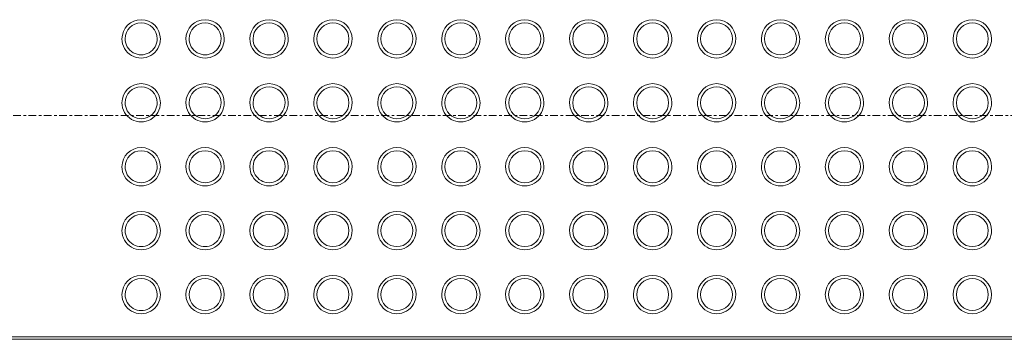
# Model space of a CAD drawing. Header units: millimetres. Extents: x -281 to 121694, y -16481 to 65128.
# Tile 92 of 256: x 20740 to 21510, y 29025 to 29275. Entities that reach past the tile are written whole.
import ezdxf

# ---------------------------------------------------------------- set-up
doc = ezdxf.new("R2010")
doc.units = ezdxf.units.MM
doc.linetypes.add('Grid Line', pattern=[12, 6, -2, 2, -2])
doc.layers.add('A--L$07A__Stramien', color=1, linetype='Continuous', lineweight=5)
doc.layers.add('A--LD21__DetailPenFijnHidden', color=1, linetype='Continuous', lineweight=5)

# ---------------------------------------------------------------- blocks, each defined once
blk = doc.blocks.new('bordes - bordes-66677939-L_80_ 13')
at = {"layer": 'A--LD21__DetailPenFijnHidden'}
for p, q in [((-1720, 1069.9), (430, 1069.9)), ((-1718, 1067.9), (432, 1067.9)), ((432, 1067.9), (-1718, 1067.9))]:
    blk.add_line(p, q, dxfattribs=at)
for centre, radius, start, end in [((-1145, 1034.9), 15, 0, 180), ((-1145, 1034.9), 12.5, 0, 180), ((-1095, 1034.9), 15, 0, 180), ((-1095, 1034.9), 12.5, 0, 180), ((-1045, 1034.9), 15, 0, 180), ((-1045, 1034.9), 12.5, 0, 180), ((-995, 1034.9), 15, 360, 180), ((-995, 1034.9), 12.5, 0, 180), ((-945, 1034.9), 15, 360, 180), ((-945, 1034.9), 12.5, 0, 180), ((-895, 1034.9), 15, 360, 180), ((-895, 1034.9), 12.5, 0, 180), ((-845, 1034.9), 15, 360, 180), ((-845, 1034.9), 12.5, 0, 180), ((-795, 1034.9), 15, 360, 180), ((-795, 1034.9), 12.5, 0, 180), ((-745, 1034.9), 15, 360, 180), ((-745, 1034.9), 12.5, 0, 180), ((-695, 1034.9), 15, 360, 180), ((-695, 1034.9), 12.5, 0, 180), ((-645, 1034.9), 15, 360, 180), ((-645, 1034.9), 12.5, 0, 180), ((-595, 1034.9), 15, 0, 180), ((-595, 1034.9), 12.5, 0, 180), ((-545, 1034.9), 15, 0, 180), ((-545, 1034.9), 12.5, 0, 180), ((-495, 1034.9), 15, 360, 180), ((-495, 1034.9), 12.5, 360, 180), ((-1145, 1034.9), 15, 180, 0), ((-1145, 1034.9), 12.5, 180, 0), ((-1095, 1034.9), 15, 180, 0), ((-1095, 1034.9), 12.5, 180, 0), ((-1045, 1034.9), 15, 180, 0), ((-1045, 1034.9), 12.5, 180, 0), ((-995, 1034.9), 15, 180, 0), ((-995, 1034.9), 12.5, 180, 0), ((-945, 1034.9), 15, 180, 0), ((-945, 1034.9), 12.5, 180, 0), ((-895, 1034.9), 15, 180, 0), ((-895, 1034.9), 12.5, 180, 0), ((-845, 1034.9), 15, 180, 0), ((-845, 1034.9), 12.5, 180, 0), ((-795, 1034.9), 15, 180, 0), ((-795, 1034.9), 12.5, 180, 0), ((-745, 1034.9), 15, 180, 0), ((-745, 1034.9), 12.5, 180, 0), ((-695, 1034.9), 15, 180, 0), ((-695, 1034.9), 12.5, 180, 0), ((-645, 1034.9), 15, 180, 0), ((-645, 1034.9), 12.5, 180, 0), ((-595, 1034.9), 15, 180, 0), ((-595, 1034.9), 12.5, 180, 0), ((-545, 1034.9), 15, 180, 0), ((-545, 1034.9), 12.5, 180, 0), ((-495, 1034.9), 15, 180, 0), ((-495, 1034.9), 12.5, 180, 0), ((-1145, 984.9), 15, 360, 180), ((-1145, 984.9), 12.5, 0, 180), ((-1095, 984.9), 15, 360, 180), ((-1095, 984.9), 12.5, 0, 180), ((-1045, 984.9), 15, 0, 180), ((-1045, 984.9), 12.5, 0, 180), ((-995, 984.9), 15, 360, 180), ((-995, 984.9), 12.5, 0, 180), ((-945, 984.9), 15, 360, 180), ((-945, 984.9), 12.5, 0, 180), ((-895, 984.9), 15, 360, 180), ((-895, 984.9), 12.5, 0, 180), ((-845, 984.9), 15, 360, 180), ((-845, 984.9), 12.5, 0, 180), ((-795, 984.9), 15, 360, 180), ((-795, 984.9), 12.5, 0, 180), ((-745, 984.9), 15, 360, 180), ((-745, 984.9), 12.5, 0, 180), ((-695, 984.9), 15, 360, 180), ((-695, 984.9), 12.5, 0, 180), ((-645, 984.9), 15, 360, 180), ((-645, 984.9), 12.5, 0, 180), ((-595, 984.9), 15, 0, 180), ((-595, 984.9), 12.5, 0, 180), ((-545, 984.9), 15, 360, 180), ((-545, 984.9), 12.5, 360, 180), ((-495, 984.9), 15, 360, 180), ((-495, 984.9), 12.5, 360, 180), ((-1145, 984.9), 15, 180, 0), ((-1145, 984.9), 12.5, 180, 0), ((-1095, 984.9), 15, 180, 0), ((-1095, 984.9), 12.5, 180, 0), ((-1045, 984.9), 15, 180, 0), ((-1045, 984.9), 12.5, 180, 0), ((-995, 984.9), 15, 180, 0), ((-995, 984.9), 12.5, 180, 0), ((-945, 984.9), 15, 180, 0), ((-945, 984.9), 12.5, 180, 0), ((-895, 984.9), 15, 180, 0), ((-895, 984.9), 12.5, 180, 0), ((-845, 984.9), 15, 180, 0), ((-845, 984.9), 12.5, 180, 0), ((-795, 984.9), 15, 180, 0), ((-795, 984.9), 12.5, 180, 0), ((-745, 984.9), 15, 180, 0), ((-745, 984.9), 12.5, 180, 0), ((-695, 984.9), 15, 180, 0), ((-695, 984.9), 12.5, 180, 0), ((-645, 984.9), 15, 180, 0), ((-645, 984.9), 12.5, 180, 0), ((-595, 984.9), 15, 180, 0), ((-595, 984.9), 12.5, 180, 0), ((-545, 984.9), 15, 180, 0), ((-545, 984.9), 12.5, 180, 0), ((-495, 984.9), 15, 180, 0), ((-495, 984.9), 12.5, 180, 0), ((-1145, 934.9), 15, 360, 180), ((-1145, 934.9), 12.5, 0, 180), ((-1095, 934.9), 15, 360, 180), ((-1095, 934.9), 12.5, 0, 180), ((-1045, 934.9), 15, 0, 180), ((-1045, 934.9), 12.5, 0, 180), ((-995, 934.9), 15, 360, 180), ((-995, 934.9), 12.5, 0, 180), ((-945, 934.9), 15, 360, 180), ((-945, 934.9), 12.5, 0, 180), ((-895, 934.9), 15, 360, 180), ((-895, 934.9), 12.5, 0, 180), ((-845, 934.9), 15, 360, 180), ((-845, 934.9), 12.5, 0, 180), ((-795, 934.9), 15, 360, 180), ((-795, 934.9), 12.5, 0, 180), ((-745, 934.9), 15, 360, 180), ((-745, 934.9), 12.5, 0, 180), ((-695, 934.9), 15, 360, 180), ((-695, 934.9), 12.5, 0, 180), ((-645, 934.9), 15, 360, 180), ((-645, 934.9), 12.5, 0, 180), ((-595, 934.9), 15, 360, 180), ((-595, 934.9), 12.5, 360, 180), ((-545, 934.9), 15, 360, 180), ((-545, 934.9), 12.5, 360, 180), ((-495, 934.9), 15, 360, 180), ((-495, 934.9), 12.5, 360, 180), ((-1145, 934.9), 15, 180, 0), ((-1145, 934.9), 12.5, 180, 0), ((-1095, 934.9), 15, 180, 0), ((-1095, 934.9), 12.5, 180, 0), ((-1045, 934.9), 15, 180, 0), ((-1045, 934.9), 12.5, 180, 0), ((-995, 934.9), 15, 180, 0), ((-995, 934.9), 12.5, 180, 0), ((-945, 934.9), 15, 180, 0), ((-945, 934.9), 12.5, 180, 0), ((-895, 934.9), 15, 180, 0), ((-895, 934.9), 12.5, 180, 0), ((-845, 934.9), 15, 180, 0), ((-845, 934.9), 12.5, 180, 0), ((-795, 934.9), 15, 180, 0), ((-795, 934.9), 12.5, 180, 0), ((-745, 934.9), 15, 180, 0), ((-745, 934.9), 12.5, 180, 0), ((-695, 934.9), 15, 180, 0), ((-695, 934.9), 12.5, 180, 0), ((-645, 934.9), 15, 180, 0), ((-645, 934.9), 12.5, 180, 0), ((-595, 934.9), 15, 180, 0), ((-595, 934.9), 12.5, 180, 0), ((-545, 934.9), 15, 180, 0), ((-545, 934.9), 12.5, 180, 0), ((-495, 934.9), 15, 180, 0), ((-495, 934.9), 12.5, 180, 0), ((-1145, 884.9), 15, 360, 180), ((-1145, 884.9), 12.5, 0, 180), ((-1095, 884.9), 15, 360, 180), ((-1095, 884.9), 12.5, 0, 180), ((-1045, 884.9), 15, 360, 180), ((-1045, 884.9), 12.5, 0, 180), ((-995, 884.9), 15, 360, 180), ((-995, 884.9), 12.5, 0, 180), ((-945, 884.9), 15, 360, 180), ((-945, 884.9), 12.5, 0, 180), ((-895, 884.9), 15, 360, 180), ((-895, 884.9), 12.5, 0, 180), ((-845, 884.9), 15, 360, 180), ((-845, 884.9), 12.5, 0, 180), ((-795, 884.9), 15, 360, 180), ((-795, 884.9), 12.5, 0, 180), ((-745, 884.9), 15, 360, 180), ((-745, 884.9), 12.5, 0, 180), ((-695, 884.9), 15, 360, 180), ((-695, 884.9), 12.5, 0, 180), ((-645, 884.9), 15, 360, 180), ((-645, 884.9), 12.5, 0, 180), ((-595, 884.9), 15, 360, 180), ((-595, 884.9), 12.5, 360, 180), ((-545, 884.9), 15, 360, 180), ((-545, 884.9), 12.5, 360, 180), ((-495, 884.9), 15, 360, 180), ((-495, 884.9), 12.5, 360, 180), ((-1145, 884.9), 15, 180, 0), ((-1145, 884.9), 12.5, 180, 0), ((-1095, 884.9), 15, 180, 0), ((-1095, 884.9), 12.5, 180, 0), ((-1045, 884.9), 15, 180, 0), ((-1045, 884.9), 12.5, 180, 0), ((-995, 884.9), 15, 180, 0), ((-995, 884.9), 12.5, 180, 0), ((-945, 884.9), 15, 180, 0), ((-945, 884.9), 12.5, 180, 0), ((-895, 884.9), 15, 180, 0), ((-895, 884.9), 12.5, 180, 0), ((-845, 884.9), 15, 180, 0), ((-845, 884.9), 12.5, 180, 0), ((-795, 884.9), 15, 180, 0), ((-795, 884.9), 12.5, 180, 0), ((-745, 884.9), 15, 180, 0), ((-745, 884.9), 12.5, 180, 0), ((-695, 884.9), 15, 180, 0), ((-695, 884.9), 12.5, 180, 0), ((-645, 884.9), 15, 180, 0), ((-645, 884.9), 12.5, 180, 0), ((-595, 884.9), 15, 180, 0), ((-595, 884.9), 12.5, 180, 0), ((-545, 884.9), 15, 180, 0), ((-545, 884.9), 12.5, 180, 0), ((-495, 884.9), 15, 180, 0), ((-495, 884.9), 12.5, 180, 0), ((-1145, 834.9), 15, 360, 180), ((-1145, 834.9), 12.5, 0, 180), ((-1095, 834.9), 15, 360, 180), ((-1095, 834.9), 12.5, 0, 180), ((-1045, 834.9), 15, 0, 180), ((-1045, 834.9), 12.5, 0, 180), ((-995, 834.9), 15, 360, 180), ((-995, 834.9), 12.5, 0, 180), ((-945, 834.9), 15, 360, 180), ((-945, 834.9), 12.5, 0, 180), ((-895, 834.9), 15, 360, 180), ((-895, 834.9), 12.5, 0, 180), ((-845, 834.9), 15, 360, 180), ((-845, 834.9), 12.5, 0, 180), ((-795, 834.9), 15, 360, 180), ((-795, 834.9), 12.5, 0, 180), ((-745, 834.9), 15, 360, 180), ((-745, 834.9), 12.5, 0, 180), ((-695, 834.9), 15, 360, 180), ((-695, 834.9), 12.5, 0, 180), ((-645, 834.9), 15, 360, 180), ((-645, 834.9), 12.5, 0, 180), ((-595, 834.9), 15, 360, 180), ((-595, 834.9), 12.5, 360, 180), ((-545, 834.9), 15, 360, 180), ((-545, 834.9), 12.5, 360, 180), ((-495, 834.9), 15, 360, 180), ((-495, 834.9), 12.5, 360, 180), ((-1145, 834.9), 15, 180, 0), ((-1145, 834.9), 12.5, 180, 0), ((-1095, 834.9), 15, 180, 0), ((-1095, 834.9), 12.5, 180, 0), ((-1045, 834.9), 15, 180, 0), ((-1045, 834.9), 12.5, 180, 0), ((-995, 834.9), 15, 180, 0), ((-995, 834.9), 12.5, 180, 0), ((-945, 834.9), 15, 180, 0), ((-945, 834.9), 12.5, 180, 0), ((-895, 834.9), 15, 180, 0), ((-895, 834.9), 12.5, 180, 0), ((-845, 834.9), 15, 180, 0), ((-845, 834.9), 12.5, 180, 0), ((-795, 834.9), 15, 180, 0), ((-795, 834.9), 12.5, 180, 0), ((-745, 834.9), 15, 180, 0), ((-745, 834.9), 12.5, 180, 0), ((-695, 834.9), 15, 180, 0), ((-695, 834.9), 12.5, 180, 0), ((-645, 834.9), 15, 180, 0), ((-645, 834.9), 12.5, 180, 0), ((-595, 834.9), 15, 180, 0), ((-595, 834.9), 12.5, 180, 0), ((-545, 834.9), 15, 180, 0), ((-545, 834.9), 12.5, 180, 0), ((-495, 834.9), 15, 180, 0), ((-495, 834.9), 12.5, 180, 0)]:
    blk.add_arc(centre, radius, start, end, dxfattribs=at)
blk = doc.blocks.new('NLRS_28_SF_LB_ligger trap_gen_cpz - NLRS_28_10_XX_ligger trap_gen_cpz-66235059-L_80_ 13')
at = {"layer": 'A--LD21__DetailPenFijnHidden'}
blk.add_line((-400, 0), (400, 0), dxfattribs=at)

msp = doc.modelspace()

# ---------------------------------------------------------------- linework, layer by layer
at = {"layer": 'A--L$07A__Stramien', "linetype": 'Grid Line'}
msp.add_line((100372.97, 29200), (-281.13, 29200), dxfattribs=at)

# ---------------------------------------------------------------- block references
at = {"layer": 'A--LD21__DetailPenFijnHidden', "rotation": 180}
for name, p in [('bordes - bordes-66677939-L_80_ 13', (20340, 30094.9)), ('NLRS_28_SF_LB_ligger trap_gen_cpz - NLRS_28_10_XX_ligger trap_gen_cpz-66235059-L_80_ 13', (20340, 29025))]:
    msp.add_blockref(name, p, dxfattribs=at)

doc.saveas('drawing.dxf')
